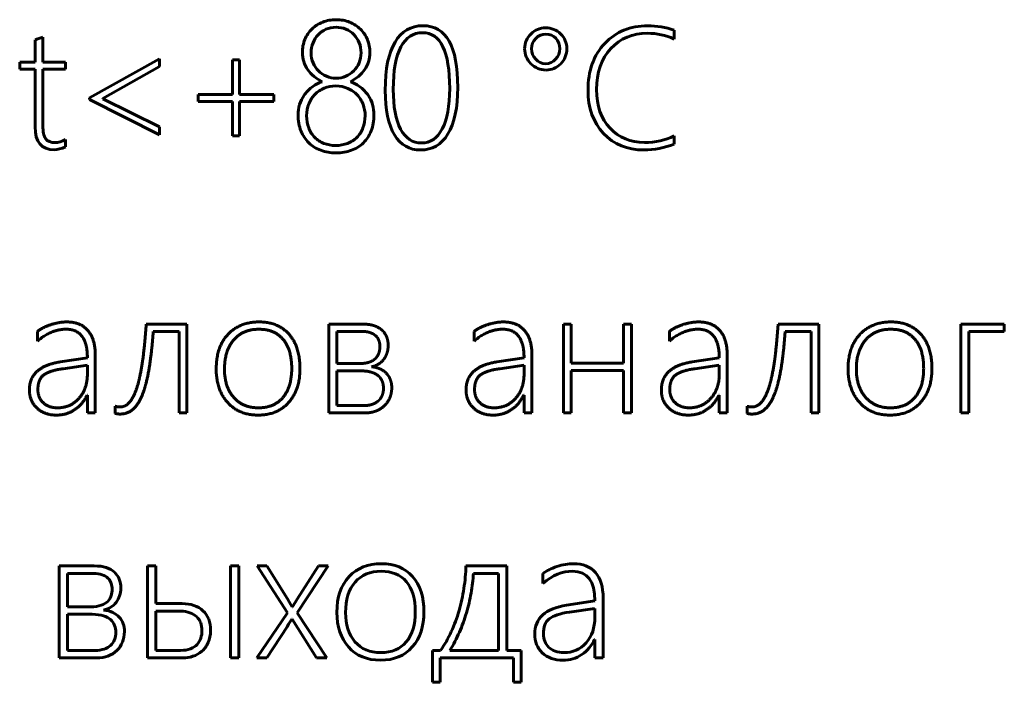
# Model space of a CAD drawing. Header units: millimetres. Extents: x -60 to 67, y -65 to 46.
# Tile 5 of 9: x 7 to 20, y -50 to -41. Entities that reach past the tile are written whole.
import ezdxf

# ---------------------------------------------------------------- set-up
doc = ezdxf.new("R2010")
doc.units = ezdxf.units.MM
doc.linetypes.add('K5LT_BASIC', pattern=[0])

msp = doc.modelspace()

# ---------------------------------------------------------------- linework, layer by layer
at = {"color": 150, "linetype": 'K5LT_BASIC', "lineweight": 60, "true_color": 0x0080ff}
for p, q in [((7.443, -41.675), (7.443, -41.341)), ((15.912, -41.365), (15.912, -41.246)), ((7.339, -41.376), (7.339, -41.675)), ((7.133, -41.675), (7.133, -41.769)), ((7.339, -41.675), (7.133, -41.675)), ((7.747, -41.675), (7.443, -41.675)), ((7.747, -41.769), (7.747, -41.675)), ((9.008, -41.629), (8.071, -42.154)), ((8.246, -42.161), (9.008, -41.734)), ((9.008, -41.734), (9.008, -41.629)), ((10.082, -41.645), (9.988, -41.645)), ((9.988, -41.645), (9.988, -42.108)), ((10.082, -42.108), (10.082, -41.645)), ((7.133, -41.769), (7.339, -41.769)), ((7.339, -41.769), (7.339, -42.543)), ((7.443, -42.528), (7.443, -41.769)), ((7.443, -41.769), (7.747, -41.769)), ((9.525, -42.108), (9.525, -42.202)), ((9.988, -42.108), (9.525, -42.108)), ((10.544, -42.108), (10.082, -42.108)), ((10.544, -42.202), (10.544, -42.108)), ((8.071, -42.154), (8.071, -42.174)), ((8.071, -42.174), (9.008, -42.648)), ((8.246, -42.165), (8.246, -42.161)), ((9.008, -42.541), (8.246, -42.165)), ((9.525, -42.202), (9.988, -42.202)), ((9.988, -42.202), (9.988, -42.665)), ((10.082, -42.665), (10.082, -42.202)), ((10.082, -42.202), (10.544, -42.202)), ((9.008, -42.648), (9.008, -42.541)), ((9.988, -42.665), (10.082, -42.665)), ((7.747, -42.81), (7.747, -42.713)), ((15.912, -42.773), (15.912, -42.665)), ((7.372, -45.285), (7.372, -45.414)), ((9.377, -45.187), (8.83, -45.187)), ((8.925, -45.285), (9.272, -45.285)), ((9.272, -45.285), (9.272, -46.377)), ((9.377, -46.377), (9.377, -45.187)), ((11.282, -45.187), (11.282, -46.378)), ((11.734, -45.187), (11.282, -45.187)), ((11.388, -45.285), (11.388, -45.716)), ((11.72, -45.285), (11.388, -45.285)), ((13.23, -45.285), (13.23, -45.414)), ((14.531, -45.187), (14.426, -45.187)), ((14.426, -45.187), (14.426, -46.378)), ((14.531, -45.711), (14.531, -45.187)), ((15.235, -45.187), (15.235, -45.711)), ((15.341, -45.187), (15.235, -45.187)), ((15.341, -46.378), (15.341, -45.187)), ((15.849, -45.285), (15.849, -45.414)), ((17.855, -45.187), (17.307, -45.187)), ((17.402, -45.285), (17.749, -45.285)), ((17.749, -45.285), (17.749, -46.377)), ((17.855, -46.377), (17.855, -45.187)), ((20.342, -45.187), (19.76, -45.187)), ((19.76, -45.187), (19.76, -46.378)), ((19.865, -45.285), (20.342, -45.285)), ((19.865, -46.378), (19.865, -45.285)), ((20.342, -45.285), (20.342, -45.187)), ((8.041, -45.639), (7.676, -45.694)), ((8.147, -46.378), (8.147, -45.603)), ((13.899, -45.639), (13.533, -45.694)), ((14.005, -46.378), (14.005, -45.603)), ((16.518, -45.639), (16.153, -45.694)), ((16.624, -46.378), (16.624, -45.603)), ((8.041, -45.737), (7.714, -45.785)), ((8.041, -45.853), (8.041, -45.737)), ((11.388, -45.716), (11.691, -45.716)), ((11.388, -45.814), (11.388, -46.28)), ((11.707, -45.814), (11.388, -45.814)), ((13.899, -45.737), (13.572, -45.785)), ((13.899, -45.853), (13.899, -45.737)), ((15.235, -45.711), (14.531, -45.711)), ((14.531, -46.378), (14.531, -45.809)), ((14.531, -45.809), (15.235, -45.809)), ((15.235, -45.809), (15.235, -46.378)), ((16.518, -45.737), (16.192, -45.785)), ((16.518, -45.853), (16.518, -45.737)), ((8.037, -46.139), (8.041, -46.139)), ((8.041, -46.139), (8.041, -46.378)), ((13.894, -46.139), (13.899, -46.139)), ((13.899, -46.139), (13.899, -46.378)), ((16.514, -46.139), (16.518, -46.139)), ((16.518, -46.139), (16.518, -46.378)), ((8.414, -46.289), (8.414, -46.384)), ((11.388, -46.28), (11.745, -46.28)), ((16.892, -46.289), (16.892, -46.384)), ((8.041, -46.378), (8.147, -46.378)), ((9.272, -46.377), (9.377, -46.377)), ((11.282, -46.378), (11.767, -46.378)), ((13.899, -46.378), (14.005, -46.378)), ((14.426, -46.378), (14.531, -46.378)), ((15.235, -46.378), (15.341, -46.378)), ((16.518, -46.378), (16.624, -46.378)), ((17.749, -46.377), (17.855, -46.377)), ((19.76, -46.378), (19.865, -46.378)), ((7.664, -48.429), (7.664, -49.663)), ((8.133, -48.429), (7.664, -48.429)), ((8.847, -48.429), (8.847, -49.663)), ((8.958, -48.429), (8.847, -48.429)), ((8.958, -48.935), (8.958, -48.429)), ((10.074, -48.429), (9.963, -48.429)), ((9.963, -48.429), (9.963, -49.663)), ((10.074, -49.663), (10.074, -48.429)), ((10.45, -48.429), (10.319, -48.429)), ((10.319, -48.429), (10.725, -49.06)), ((10.725, -48.871), (10.45, -48.429)), ((10.853, -49.058), (11.272, -48.429)), ((11.142, -48.429), (10.855, -48.876)), ((11.272, -48.429), (11.142, -48.429)), ((13.669, -48.429), (13.119, -48.429)), ((13.669, -49.562), (13.669, -48.429)), ((8.119, -48.53), (7.775, -48.53)), ((7.775, -48.53), (7.775, -48.977)), ((13.558, -48.53), (13.22, -48.53)), ((13.558, -49.562), (13.558, -48.53)), ((14.153, -48.53), (14.153, -48.664)), ((14.96, -49.663), (14.96, -48.861)), ((7.775, -48.977), (8.089, -48.977)), ((9.312, -48.935), (8.958, -48.935)), ((10.793, -48.977), (10.788, -48.977)), ((10.855, -48.876), (10.793, -48.977)), ((14.849, -48.898), (14.47, -48.955)), ((14.849, -48.999), (14.509, -49.048)), ((14.849, -49.12), (14.849, -48.999)), ((7.775, -49.078), (7.775, -49.562)), ((8.105, -49.078), (7.775, -49.078)), ((9.289, -49.036), (8.958, -49.036)), ((8.958, -49.036), (8.958, -49.562)), ((10.725, -49.06), (10.312, -49.663)), ((11.255, -49.663), (10.853, -49.058)), ((10.447, -49.663), (10.72, -49.244)), ((10.74, -49.211), (10.784, -49.142)), ((10.784, -49.142), (10.788, -49.142)), ((10.788, -49.142), (11.114, -49.663)), ((14.844, -49.416), (14.849, -49.416)), ((14.849, -49.416), (14.849, -49.663)), ((7.664, -49.663), (8.168, -49.663)), ((7.775, -49.562), (8.145, -49.562)), ((8.847, -49.663), (9.321, -49.663)), ((8.958, -49.562), (9.291, -49.562)), ((9.963, -49.663), (10.074, -49.663)), ((10.312, -49.663), (10.447, -49.663)), ((11.114, -49.663), (11.255, -49.663)), ((12.672, -49.562), (12.672, -49.989)), ((12.78, -49.562), (12.672, -49.562)), ((12.773, -49.989), (12.773, -49.663)), ((12.773, -49.663), (13.758, -49.663)), ((12.904, -49.562), (13.558, -49.562)), ((13.859, -49.562), (13.669, -49.562)), ((13.758, -49.663), (13.758, -49.989)), ((13.859, -49.989), (13.859, -49.562)), ((14.849, -49.663), (14.96, -49.663)), ((12.672, -49.989), (12.773, -49.989)), ((13.758, -49.989), (13.859, -49.989))]:
    msp.add_line(p, q, dxfattribs=at)
for points, degree in [([(11.198, -41.139), (11.142, -41.161), (11.094, -41.192), (11.054, -41.231)], 3), ([(11.378, -41.106), (11.313, -41.106), (11.254, -41.117), (11.198, -41.139)], 3), ([(11.377, -41.207), (11.327, -41.207), (11.282, -41.217), (11.241, -41.235)], 3), ([(11.509, -41.233), (11.468, -41.216), (11.424, -41.207), (11.377, -41.207)], 3), ([(11.559, -41.14), (11.503, -41.117), (11.443, -41.106), (11.378, -41.106)], 3), ([(11.703, -41.233), (11.663, -41.193), (11.615, -41.163), (11.559, -41.14)], 3), ([(12.544, -41.187), (12.381, -41.187), (12.255, -41.26), (12.168, -41.406)], 3), ([(13.009, -42.013), (13.009, -41.462), (12.854, -41.187), (12.544, -41.187)], 3), ([(15.557, -41.187), (15.325, -41.187), (15.134, -41.266), (14.983, -41.424)], 3), ([(15.912, -41.246), (15.799, -41.207), (15.68, -41.187), (15.557, -41.187)], 3), ([(7.443, -41.341), (7.426, -41.347), (7.409, -41.353), (7.391, -41.358)], 3), ([(11.054, -41.231), (11.014, -41.271), (10.982, -41.317), (10.959, -41.371)], 3), ([(11.136, -41.308), (11.106, -41.339), (11.084, -41.375), (11.068, -41.417)], 3), ([(11.241, -41.235), (11.2, -41.253), (11.165, -41.277), (11.136, -41.308)], 3), ([(11.615, -41.305), (11.585, -41.275), (11.55, -41.251), (11.509, -41.233)], 3), ([(11.687, -41.415), (11.669, -41.373), (11.645, -41.337), (11.615, -41.305)], 3), ([(11.797, -41.373), (11.775, -41.319), (11.743, -41.272), (11.703, -41.233)], 3), ([(12.536, -41.281), (12.412, -41.281), (12.316, -41.345), (12.247, -41.471)], 3), ([(12.901, -42.029), (12.901, -41.53), (12.779, -41.281), (12.536, -41.281)], 3), ([(13.99, -41.298), (13.935, -41.353), (13.907, -41.419), (13.907, -41.495)], 3), ([(14.188, -41.215), (14.111, -41.215), (14.045, -41.242), (13.99, -41.298)], 3), ([(14.193, -41.3), (14.139, -41.3), (14.094, -41.319), (14.056, -41.358)], 3), ([(14.39, -41.297), (14.334, -41.242), (14.267, -41.215), (14.188, -41.215)], 3), ([(14.325, -41.356), (14.289, -41.319), (14.245, -41.3), (14.193, -41.3)], 3), ([(14.473, -41.495), (14.473, -41.418), (14.445, -41.352), (14.39, -41.297)], 3), ([(15.062, -41.494), (15.188, -41.357), (15.353, -41.288), (15.555, -41.288)], 3), ([(15.555, -41.288), (15.68, -41.288), (15.799, -41.314), (15.912, -41.365)], 3), ([(7.391, -41.358), (7.373, -41.364), (7.356, -41.37), (7.339, -41.376)], 3), ([(10.959, -41.371), (10.936, -41.425), (10.925, -41.484), (10.925, -41.547)], 3), ([(11.068, -41.417), (11.052, -41.459), (11.043, -41.503), (11.043, -41.551)], 3), ([(11.712, -41.551), (11.712, -41.502), (11.704, -41.456), (11.687, -41.415)], 3), ([(11.831, -41.547), (11.831, -41.484), (11.82, -41.426), (11.797, -41.373)], 3), ([(12.168, -41.406), (12.08, -41.551), (12.036, -41.767), (12.036, -42.054)], 3), ([(12.247, -41.471), (12.178, -41.598), (12.144, -41.788), (12.144, -42.041)], 3), ([(14.056, -41.358), (14.018, -41.396), (13.999, -41.442), (13.999, -41.495)], 3), ([(14.379, -41.495), (14.379, -41.44), (14.361, -41.393), (14.325, -41.356)], 3), ([(14.983, -41.424), (14.832, -41.581), (14.757, -41.791), (14.757, -42.052)], 3), ([(10.925, -41.547), (10.925, -41.589), (10.931, -41.629), (10.943, -41.668)], 3), ([(11.043, -41.551), (11.043, -41.599), (11.052, -41.644), (11.069, -41.685)], 3), ([(11.686, -41.684), (11.703, -41.643), (11.712, -41.598), (11.712, -41.551)], 3), ([(11.812, -41.669), (11.825, -41.63), (11.831, -41.59), (11.831, -41.547)], 3), ([(13.907, -41.495), (13.907, -41.573), (13.935, -41.64), (13.992, -41.696)], 3), ([(14.323, -41.637), (14.36, -41.597), (14.379, -41.55), (14.379, -41.495)], 3), ([(14.391, -41.697), (14.446, -41.641), (14.473, -41.574), (14.473, -41.495)], 3), ([(14.872, -42.042), (14.872, -41.814), (14.935, -41.631), (15.062, -41.494)], 3), ([(10.943, -41.668), (10.956, -41.707), (10.974, -41.743), (10.997, -41.777)], 3), ([(11.069, -41.685), (11.087, -41.726), (11.11, -41.762), (11.14, -41.793)], 3), ([(11.614, -41.792), (11.644, -41.761), (11.668, -41.725), (11.686, -41.684)], 3), ([(11.759, -41.777), (11.782, -41.743), (11.8, -41.707), (11.812, -41.669)], 3), ([(13.992, -41.696), (14.048, -41.753), (14.115, -41.781), (14.193, -41.781)], 3), ([(14.188, -41.696), (14.24, -41.696), (14.285, -41.676), (14.323, -41.637)], 3), ([(14.193, -41.781), (14.27, -41.781), (14.336, -41.753), (14.391, -41.697)], 3), ([(10.997, -41.777), (11.021, -41.81), (11.049, -41.84), (11.082, -41.868)], 3), ([(11.082, -41.868), (11.114, -41.895), (11.151, -41.918), (11.191, -41.937)], 3), ([(11.14, -41.793), (11.171, -41.823), (11.206, -41.847), (11.247, -41.865)], 3), ([(11.247, -41.865), (11.287, -41.883), (11.331, -41.892), (11.377, -41.892)], 3), ([(11.377, -41.892), (11.423, -41.892), (11.466, -41.883), (11.507, -41.865)], 3), ([(11.507, -41.865), (11.548, -41.847), (11.584, -41.823), (11.614, -41.792)], 3), ([(11.569, -41.937), (11.609, -41.918), (11.645, -41.895), (11.677, -41.868)], 3), ([(11.677, -41.868), (11.71, -41.841), (11.737, -41.811), (11.759, -41.777)], 3), ([(11.373, -41.995), (11.317, -41.995), (11.266, -42.005), (11.218, -42.025)], 3), ([(11.536, -42.027), (11.487, -42.006), (11.433, -41.995), (11.373, -41.995)], 3), ([(10.948, -42.12), (10.921, -42.159), (10.901, -42.201), (10.888, -42.245)], 3), ([(11.093, -42.107), (11.058, -42.142), (11.031, -42.184), (11.011, -42.233)], 3), ([(11.218, -42.025), (11.17, -42.045), (11.128, -42.072), (11.093, -42.107)], 3), ([(11.66, -42.113), (11.626, -42.077), (11.584, -42.049), (11.536, -42.027)], 3), ([(11.739, -42.24), (11.721, -42.192), (11.694, -42.15), (11.66, -42.113)], 3), ([(11.866, -42.245), (11.853, -42.201), (11.833, -42.159), (11.807, -42.12)], 3), ([(12.036, -42.054), (12.036, -42.314), (12.077, -42.512), (12.161, -42.649)], 3), ([(12.802, -42.569), (12.868, -42.443), (12.901, -42.263), (12.901, -42.029)], 3), ([(12.878, -42.638), (12.965, -42.495), (13.009, -42.287), (13.009, -42.013)], 3), ([(14.757, -42.052), (14.757, -42.29), (14.826, -42.483), (14.965, -42.631)], 3), ([(10.888, -42.245), (10.875, -42.29), (10.868, -42.336), (10.868, -42.381)], 3), ([(11.011, -42.233), (10.991, -42.282), (10.982, -42.336), (10.982, -42.393)], 3), ([(11.767, -42.393), (11.767, -42.34), (11.758, -42.288), (11.739, -42.24)], 3), ([(11.885, -42.381), (11.885, -42.336), (11.879, -42.29), (11.866, -42.245)], 3), ([(10.868, -42.381), (10.868, -42.462), (10.881, -42.535), (10.906, -42.598)], 3), ([(10.982, -42.393), (10.982, -42.454), (10.991, -42.508), (11.01, -42.557)], 3), ([(11.738, -42.557), (11.757, -42.508), (11.767, -42.454), (11.767, -42.393)], 3), ([(11.848, -42.597), (11.873, -42.534), (11.885, -42.462), (11.885, -42.381)], 3), ([(7.481, -42.701), (7.456, -42.665), (7.443, -42.608), (7.443, -42.528)], 3), ([(7.339, -42.543), (7.339, -42.747), (7.425, -42.849), (7.595, -42.849)], 3), ([(10.906, -42.598), (10.931, -42.661), (10.967, -42.714), (11.012, -42.758)], 3), ([(11.01, -42.557), (11.03, -42.606), (11.056, -42.649), (11.091, -42.684)], 3), ([(11.656, -42.684), (11.692, -42.649), (11.719, -42.606), (11.738, -42.557)], 3), ([(11.743, -42.757), (11.788, -42.713), (11.823, -42.66), (11.848, -42.597)], 3), ([(12.161, -42.649), (12.245, -42.785), (12.361, -42.853), (12.509, -42.853)], 3), ([(12.509, -42.853), (12.667, -42.853), (12.79, -42.782), (12.878, -42.638)], 3), ([(12.524, -42.759), (12.642, -42.759), (12.735, -42.696), (12.802, -42.569)], 3), ([(14.965, -42.631), (15.104, -42.779), (15.284, -42.853), (15.504, -42.853)], 3), ([(7.608, -42.754), (7.548, -42.754), (7.506, -42.737), (7.481, -42.701)], 3), ([(7.747, -42.713), (7.697, -42.74), (7.651, -42.754), (7.608, -42.754)], 3), ([(11.012, -42.758), (11.056, -42.801), (11.11, -42.834), (11.172, -42.857)], 3), ([(11.091, -42.684), (11.125, -42.719), (11.166, -42.746), (11.214, -42.764)], 3), ([(11.214, -42.764), (11.262, -42.783), (11.315, -42.793), (11.373, -42.793)], 3), ([(11.373, -42.793), (11.43, -42.793), (11.483, -42.783), (11.531, -42.764)], 3), ([(11.531, -42.764), (11.58, -42.746), (11.621, -42.719), (11.656, -42.684)], 3), ([(11.583, -42.857), (11.645, -42.834), (11.699, -42.801), (11.743, -42.757)], 3), ([(15.504, -42.853), (15.646, -42.853), (15.782, -42.826), (15.912, -42.773)], 3), ([(15.912, -42.665), (15.794, -42.723), (15.662, -42.752), (15.513, -42.752)], 3), ([(7.595, -42.849), (7.642, -42.849), (7.693, -42.836), (7.747, -42.81)], 3), ([(11.172, -42.857), (11.234, -42.88), (11.302, -42.892), (11.376, -42.892)], 3), ([(11.376, -42.892), (11.452, -42.892), (11.521, -42.88), (11.583, -42.857)], 3), ([(7.764, -45.158), (7.664, -45.158), (7.551, -45.195)], 2), ([(8.047, -45.272), (7.947, -45.158), (7.764, -45.158)], 2), ([(10.345, -45.158), (10.086, -45.158), (9.927, -45.325)], 2), ([(10.746, -45.324), (10.599, -45.158), (10.345, -45.158)], 2), ([(13.621, -45.158), (13.522, -45.158), (13.409, -45.195)], 2), ([(13.905, -45.272), (13.804, -45.158), (13.621, -45.158)], 2), ([(16.241, -45.158), (16.141, -45.158), (16.028, -45.195)], 2), ([(16.524, -45.272), (16.424, -45.158), (16.241, -45.158)], 2), ([(18.822, -45.158), (18.563, -45.158), (18.405, -45.325)], 2), ([(19.223, -45.324), (19.076, -45.158), (18.822, -45.158)], 2), ([(7.551, -45.195), (7.438, -45.232), (7.372, -45.285)], 2), ([(7.372, -45.414), (7.557, -45.256), (7.754, -45.256)], 2), ([(7.754, -45.256), (8.041, -45.256), (8.041, -45.639)], 2), ([(8.147, -45.603), (8.147, -45.386), (8.047, -45.272)], 2), ([(8.83, -45.187), (8.812, -45.455), (8.784, -45.663)], 2), ([(8.873, -45.756), (8.905, -45.55), (8.925, -45.285)], 2), ([(10.34, -45.256), (10.13, -45.256), (10.005, -45.398)], 2), ([(10.667, -45.392), (10.551, -45.256), (10.34, -45.256)], 2), ([(11.836, -45.302), (11.789, -45.285), (11.72, -45.285)], 2), ([(11.888, -45.209), (11.823, -45.187), (11.734, -45.187)], 2), ([(11.912, -45.346), (11.882, -45.319), (11.836, -45.302)], 2), ([(11.994, -45.27), (11.952, -45.231), (11.888, -45.209)], 2), ([(12.056, -45.36), (12.036, -45.308), (11.994, -45.27)], 2), ([(13.409, -45.195), (13.296, -45.232), (13.23, -45.285)], 2), ([(13.23, -45.414), (13.415, -45.256), (13.611, -45.256)], 2), ([(13.611, -45.256), (13.899, -45.256), (13.899, -45.639)], 2), ([(14.005, -45.603), (14.005, -45.386), (13.905, -45.272)], 2), ([(16.028, -45.195), (15.915, -45.232), (15.849, -45.285)], 2), ([(15.849, -45.414), (16.035, -45.256), (16.231, -45.256)], 2), ([(16.231, -45.256), (16.518, -45.256), (16.518, -45.639)], 2), ([(16.624, -45.603), (16.624, -45.386), (16.524, -45.272)], 2), ([(17.307, -45.187), (17.29, -45.455), (17.261, -45.663)], 2), ([(17.351, -45.756), (17.383, -45.55), (17.402, -45.285)], 2), ([(18.817, -45.256), (18.607, -45.256), (18.482, -45.398)], 2), ([(19.144, -45.392), (19.029, -45.256), (18.817, -45.256)], 2), ([(9.927, -45.325), (9.769, -45.493), (9.769, -45.789)], 2), ([(10.005, -45.398), (9.88, -45.539), (9.88, -45.792)], 2), ([(10.782, -45.782), (10.782, -45.528), (10.667, -45.392)], 2), ([(10.893, -45.785), (10.893, -45.49), (10.746, -45.324)], 2), ([(11.953, -45.412), (11.941, -45.374), (11.912, -45.346)], 2), ([(11.965, -45.489), (11.965, -45.449), (11.953, -45.412)], 2), ([(12.076, -45.473), (12.076, -45.413), (12.056, -45.36)], 2), ([(18.405, -45.325), (18.246, -45.493), (18.246, -45.789)], 2), ([(18.482, -45.398), (18.357, -45.539), (18.357, -45.792)], 2), ([(19.26, -45.782), (19.26, -45.528), (19.144, -45.392)], 2), ([(19.371, -45.785), (19.371, -45.49), (19.223, -45.324)], 2), ([(11.952, -45.573), (11.965, -45.532), (11.965, -45.489)], 2), ([(12.06, -45.575), (12.076, -45.528), (12.076, -45.473)], 2), ([(7.676, -45.694), (7.263, -45.759), (7.263, -46.071)], 2), ([(8.784, -45.663), (8.755, -45.87), (8.714, -46.012)], 2), ([(11.691, -45.716), (11.77, -45.716), (11.823, -45.697)], 2), ([(11.823, -45.697), (11.875, -45.678), (11.907, -45.646)], 2), ([(11.907, -45.646), (11.938, -45.614), (11.952, -45.573)], 2), ([(11.947, -45.723), (11.988, -45.698), (12.016, -45.66)], 2), ([(12.016, -45.66), (12.045, -45.622), (12.06, -45.575)], 2), ([(13.533, -45.694), (13.121, -45.759), (13.121, -46.071)], 2), ([(16.153, -45.694), (15.741, -45.759), (15.741, -46.071)], 2), ([(17.261, -45.663), (17.233, -45.87), (17.191, -46.012)], 2), ([(7.714, -45.785), (7.528, -45.812), (7.452, -45.871)], 2), ([(8.79, -46.104), (8.841, -45.962), (8.873, -45.756)], 2), ([(9.769, -45.789), (9.769, -46.064), (9.92, -46.235)], 2), ([(9.88, -45.792), (9.88, -46.025), (10.002, -46.167)], 2), ([(10.666, -46.169), (10.782, -46.03), (10.782, -45.782)], 2), ([(10.743, -46.235), (10.893, -46.063), (10.893, -45.785)], 2), ([(11.852, -45.833), (11.793, -45.814), (11.707, -45.814)], 2), ([(11.946, -45.883), (11.91, -45.851), (11.852, -45.833)], 2), ([(11.854, -45.759), (11.905, -45.749), (11.947, -45.723)], 2), ([(11.971, -45.79), (11.92, -45.766), (11.854, -45.759)], 2), ([(12.055, -45.85), (12.022, -45.814), (11.971, -45.79)], 2), ([(13.572, -45.785), (13.386, -45.812), (13.31, -45.871)], 2), ([(16.192, -45.785), (16.005, -45.812), (15.93, -45.871)], 2), ([(17.267, -46.104), (17.319, -45.962), (17.351, -45.756)], 2), ([(18.246, -45.789), (18.246, -46.064), (18.398, -46.235)], 2), ([(18.357, -45.792), (18.357, -46.025), (18.479, -46.167)], 2), ([(19.143, -46.169), (19.26, -46.03), (19.26, -45.782)], 2), ([(19.22, -46.235), (19.371, -46.063), (19.371, -45.785)], 2), ([(7.452, -45.871), (7.377, -45.931), (7.377, -46.066)], 2), ([(7.928, -46.182), (8.041, -46.054), (8.041, -45.853)], 2), ([(11.997, -45.956), (11.981, -45.914), (11.946, -45.883)], 2), ([(12.013, -46.046), (12.013, -45.999), (11.997, -45.956)], 2), ([(12.106, -45.935), (12.089, -45.887), (12.055, -45.85)], 2), ([(12.124, -46.037), (12.124, -45.982), (12.106, -45.935)], 2), ([(13.31, -45.871), (13.235, -45.931), (13.235, -46.066)], 2), ([(13.786, -46.182), (13.899, -46.054), (13.899, -45.853)], 2), ([(15.93, -45.871), (15.854, -45.931), (15.854, -46.066)], 2), ([(16.405, -46.182), (16.518, -46.054), (16.518, -45.853)], 2), ([(7.263, -46.071), (7.263, -46.216), (7.362, -46.311)], 2), ([(7.377, -46.066), (7.377, -46.172), (7.447, -46.24)], 2), ([(8.714, -46.012), (8.672, -46.153), (8.614, -46.226)], 2), ([(11.996, -46.142), (12.013, -46.099), (12.013, -46.046)], 2), ([(12.098, -46.175), (12.124, -46.113), (12.124, -46.037)], 2), ([(13.121, -46.071), (13.121, -46.216), (13.22, -46.311)], 2), ([(13.235, -46.066), (13.235, -46.172), (13.305, -46.24)], 2), ([(15.741, -46.071), (15.741, -46.216), (15.839, -46.311)], 2), ([(15.854, -46.066), (15.854, -46.172), (15.925, -46.24)], 2), ([(17.191, -46.012), (17.149, -46.153), (17.091, -46.226)], 2), ([(7.643, -46.309), (7.814, -46.309), (7.928, -46.182)], 2), ([(7.871, -46.334), (7.98, -46.261), (8.037, -46.139)], 2), ([(8.614, -46.226), (8.556, -46.298), (8.478, -46.298)], 2), ([(8.663, -46.32), (8.738, -46.246), (8.79, -46.104)], 2), ([(10.002, -46.167), (10.124, -46.309), (10.335, -46.309)], 2), ([(10.335, -46.309), (10.55, -46.309), (10.666, -46.169)], 2), ([(11.861, -46.263), (11.911, -46.246), (11.945, -46.215)], 2), ([(11.945, -46.215), (11.979, -46.184), (11.996, -46.142)], 2), ([(12.024, -46.282), (12.072, -46.237), (12.098, -46.175)], 2), ([(13.5, -46.309), (13.672, -46.309), (13.786, -46.182)], 2), ([(13.729, -46.334), (13.838, -46.261), (13.894, -46.139)], 2), ([(16.12, -46.309), (16.291, -46.309), (16.405, -46.182)], 2), ([(16.348, -46.334), (16.457, -46.261), (16.514, -46.139)], 2), ([(17.091, -46.226), (17.033, -46.298), (16.955, -46.298)], 2), ([(17.14, -46.32), (17.215, -46.246), (17.267, -46.104)], 2), ([(18.479, -46.167), (18.601, -46.309), (18.813, -46.309)], 2), ([(18.813, -46.309), (19.027, -46.309), (19.143, -46.169)], 2), ([(7.362, -46.311), (7.461, -46.407), (7.63, -46.407)], 2), ([(7.447, -46.24), (7.517, -46.309), (7.643, -46.309)], 2), ([(7.63, -46.407), (7.763, -46.407), (7.871, -46.334)], 2), ([(8.444, -46.295), (8.424, -46.292), (8.414, -46.289)], 2), ([(8.478, -46.298), (8.465, -46.298), (8.444, -46.295)], 2), ([(8.48, -46.393), (8.587, -46.393), (8.663, -46.32)], 2), ([(9.92, -46.235), (10.072, -46.407), (10.332, -46.407)], 2), ([(10.332, -46.407), (10.593, -46.407), (10.743, -46.235)], 2), ([(11.745, -46.28), (11.811, -46.28), (11.861, -46.263)], 2), ([(11.767, -46.378), (11.845, -46.378), (11.911, -46.353)], 2), ([(11.911, -46.353), (11.976, -46.328), (12.024, -46.282)], 2), ([(13.22, -46.311), (13.319, -46.407), (13.488, -46.407)], 2), ([(13.305, -46.24), (13.375, -46.309), (13.5, -46.309)], 2), ([(13.488, -46.407), (13.62, -46.407), (13.729, -46.334)], 2), ([(15.839, -46.311), (15.938, -46.407), (16.107, -46.407)], 2), ([(15.925, -46.24), (15.995, -46.309), (16.12, -46.309)], 2), ([(16.107, -46.407), (16.24, -46.407), (16.348, -46.334)], 2), ([(16.922, -46.295), (16.901, -46.292), (16.892, -46.289)], 2), ([(16.955, -46.298), (16.943, -46.298), (16.922, -46.295)], 2), ([(16.958, -46.393), (17.065, -46.393), (17.14, -46.32)], 2), ([(18.398, -46.235), (18.549, -46.407), (18.809, -46.407)], 2), ([(18.809, -46.407), (19.07, -46.407), (19.22, -46.235)], 2), ([(8.414, -46.384), (8.427, -46.388), (8.445, -46.391)], 2), ([(8.445, -46.391), (8.463, -46.393), (8.48, -46.393)], 2), ([(16.892, -46.384), (16.904, -46.388), (16.922, -46.391)], 2), ([(16.922, -46.391), (16.94, -46.393), (16.958, -46.393)], 2), ([(8.293, -48.452), (8.248, -48.436), (8.195, -48.429), (8.133, -48.429)], 3), ([(8.403, -48.514), (8.375, -48.488), (8.338, -48.467), (8.293, -48.452)], 3), ([(11.986, -48.399), (11.806, -48.399), (11.662, -48.457), (11.552, -48.573)], 3), ([(12.403, -48.571), (12.3, -48.457), (12.161, -48.399), (11.986, -48.399)], 3), ([(13.119, -48.429), (13.116, -48.529), (13.108, -48.63), (13.092, -48.731)], 3), ([(14.339, -48.438), (14.261, -48.463), (14.199, -48.494), (14.153, -48.53)], 3), ([(14.561, -48.399), (14.492, -48.399), (14.418, -48.412), (14.339, -48.438)], 3), ([(14.856, -48.517), (14.786, -48.439), (14.688, -48.399), (14.561, -48.399)], 3), ([(8.239, -48.547), (8.207, -48.536), (8.167, -48.53), (8.119, -48.53)], 3), ([(8.317, -48.594), (8.298, -48.574), (8.271, -48.559), (8.239, -48.547)], 3), ([(8.36, -48.661), (8.352, -48.636), (8.338, -48.613), (8.317, -48.594)], 3), ([(8.468, -48.608), (8.454, -48.572), (8.432, -48.541), (8.403, -48.514)], 3), ([(8.489, -48.725), (8.489, -48.683), (8.482, -48.644), (8.468, -48.608)], 3), ([(11.552, -48.573), (11.442, -48.688), (11.388, -48.848), (11.388, -49.053)], 3), ([(11.981, -48.5), (11.835, -48.5), (11.719, -48.549), (11.633, -48.647)], 3), ([(12.32, -48.641), (12.24, -48.547), (12.127, -48.5), (11.981, -48.5)], 3), ([(12.556, -49.048), (12.556, -48.845), (12.505, -48.686), (12.403, -48.571)], 3), ([(14.153, -48.664), (14.282, -48.555), (14.414, -48.5), (14.55, -48.5)], 3), ([(14.55, -48.5), (14.75, -48.5), (14.849, -48.633), (14.849, -48.898)], 3), ([(14.96, -48.861), (14.96, -48.711), (14.925, -48.596), (14.856, -48.517)], 3), ([(8.373, -48.742), (8.373, -48.714), (8.369, -48.687), (8.36, -48.661)], 3), ([(8.473, -48.83), (8.484, -48.798), (8.489, -48.763), (8.489, -48.725)], 3), ([(11.633, -48.647), (11.547, -48.745), (11.504, -48.881), (11.504, -49.055)], 3), ([(12.44, -49.046), (12.44, -48.87), (12.4, -48.735), (12.32, -48.641)], 3), ([(13.092, -48.731), (13.077, -48.832), (13.055, -48.932), (13.027, -49.029)], 3), ([(8.313, -48.904), (8.334, -48.882), (8.35, -48.857), (8.359, -48.829)], 3), ([(8.359, -48.829), (8.368, -48.801), (8.373, -48.771), (8.373, -48.742)], 3), ([(8.427, -48.918), (8.447, -48.892), (8.462, -48.863), (8.473, -48.83)], 3), ([(10.788, -48.977), (10.781, -48.964), (10.76, -48.928), (10.725, -48.871)], 3), ([(8.089, -48.977), (8.143, -48.977), (8.189, -48.97), (8.225, -48.957)], 3), ([(8.225, -48.957), (8.262, -48.944), (8.291, -48.926), (8.313, -48.904)], 3), ([(8.259, -49.021), (8.294, -49.014), (8.326, -49.002), (8.354, -48.984)], 3), ([(8.354, -48.984), (8.383, -48.967), (8.407, -48.944), (8.427, -48.918)], 3), ([(9.471, -48.959), (9.423, -48.943), (9.37, -48.935), (9.312, -48.935)], 3), ([(14.47, -48.955), (14.185, -48.999), (14.042, -49.13), (14.042, -49.345)], 3), ([(8.256, -49.097), (8.215, -49.085), (8.165, -49.078), (8.105, -49.078)], 3), ([(8.353, -49.149), (8.328, -49.127), (8.296, -49.11), (8.256, -49.097)], 3), ([(8.38, -49.053), (8.345, -49.037), (8.305, -49.026), (8.259, -49.021)], 3), ([(8.467, -49.116), (8.444, -49.091), (8.415, -49.07), (8.38, -49.053)], 3), ([(9.416, -49.056), (9.38, -49.043), (9.338, -49.036), (9.289, -49.036)], 3), ([(9.507, -49.11), (9.483, -49.088), (9.452, -49.069), (9.416, -49.056)], 3), ([(9.561, -49.192), (9.549, -49.16), (9.531, -49.133), (9.507, -49.11)], 3), ([(11.388, -49.053), (11.388, -49.243), (11.44, -49.397), (11.545, -49.515)], 3), ([(11.504, -49.055), (11.504, -49.217), (11.546, -49.347), (11.63, -49.445)], 3), ([(12.319, -49.447), (12.399, -49.351), (12.44, -49.217), (12.44, -49.046)], 3), ([(12.4, -49.515), (12.504, -49.396), (12.556, -49.24), (12.556, -49.048)], 3), ([(13.027, -49.029), (12.999, -49.126), (12.964, -49.22), (12.923, -49.31)], 3), ([(13.125, -49.059), (13.099, -49.148), (13.068, -49.234), (13.031, -49.319)], 3), ([(14.509, -49.048), (14.38, -49.067), (14.289, -49.097), (14.236, -49.138)], 3), ([(14.731, -49.46), (14.81, -49.372), (14.849, -49.258), (14.849, -49.12)], 3), ([(8.406, -49.226), (8.395, -49.197), (8.377, -49.171), (8.353, -49.149)], 3), ([(8.422, -49.319), (8.422, -49.286), (8.417, -49.255), (8.406, -49.226)], 3), ([(9.578, -49.293), (9.578, -49.257), (9.572, -49.223), (9.561, -49.192)], 3), ([(9.694, -49.293), (9.694, -49.237), (9.685, -49.187), (9.668, -49.142)], 3), ([(10.72, -49.244), (10.728, -49.232), (10.734, -49.221), (10.74, -49.211)], 3), ([(14.236, -49.138), (14.184, -49.18), (14.158, -49.247), (14.158, -49.34)], 3), ([(8.405, -49.418), (8.417, -49.389), (8.422, -49.355), (8.422, -49.319)], 3), ([(8.511, -49.453), (8.529, -49.41), (8.538, -49.362), (8.538, -49.31)], 3), ([(9.512, -49.483), (9.535, -49.458), (9.552, -49.43), (9.562, -49.397)], 3), ([(9.562, -49.397), (9.573, -49.365), (9.578, -49.33), (9.578, -49.293)], 3), ([(9.661, -49.457), (9.683, -49.411), (9.694, -49.356), (9.694, -49.293)], 3), ([(12.923, -49.31), (12.882, -49.4), (12.834, -49.484), (12.78, -49.562)], 3), ([(13.031, -49.319), (12.994, -49.404), (12.952, -49.485), (12.904, -49.562)], 3), ([(14.042, -49.345), (14.042, -49.445), (14.076, -49.528), (14.144, -49.594)], 3), ([(14.158, -49.34), (14.158, -49.413), (14.182, -49.473), (14.231, -49.521)], 3), ([(8.266, -49.544), (8.3, -49.533), (8.329, -49.516), (8.352, -49.495)], 3), ([(8.352, -49.495), (8.376, -49.474), (8.393, -49.448), (8.405, -49.418)], 3), ([(8.435, -49.565), (8.468, -49.533), (8.493, -49.496), (8.511, -49.453)], 3), ([(9.424, -49.541), (9.46, -49.527), (9.489, -49.508), (9.512, -49.483)], 3), ([(9.576, -49.573), (9.611, -49.542), (9.64, -49.504), (9.661, -49.457)], 3), ([(11.545, -49.515), (11.65, -49.634), (11.792, -49.693), (11.972, -49.693)], 3), ([(11.63, -49.445), (11.714, -49.543), (11.83, -49.592), (11.976, -49.592)], 3), ([(11.972, -49.693), (12.153, -49.693), (12.296, -49.634), (12.4, -49.515)], 3), ([(11.976, -49.592), (12.124, -49.592), (12.239, -49.544), (12.319, -49.447)], 3), ([(14.231, -49.521), (14.28, -49.568), (14.347, -49.592), (14.434, -49.592)], 3), ([(14.434, -49.592), (14.553, -49.592), (14.652, -49.548), (14.731, -49.46)], 3), ([(14.673, -49.618), (14.748, -49.567), (14.805, -49.5), (14.844, -49.416)], 3), ([(8.145, -49.562), (8.191, -49.562), (8.231, -49.556), (8.266, -49.544)], 3), ([(8.168, -49.663), (8.222, -49.663), (8.272, -49.655), (8.317, -49.637)], 3), ([(8.317, -49.637), (8.363, -49.62), (8.402, -49.596), (8.435, -49.565)], 3), ([(9.291, -49.562), (9.343, -49.562), (9.387, -49.555), (9.424, -49.541)], 3), ([(9.321, -49.663), (9.367, -49.663), (9.412, -49.656), (9.457, -49.641)], 3), ([(9.457, -49.641), (9.501, -49.626), (9.541, -49.603), (9.576, -49.573)], 3), ([(14.144, -49.594), (14.213, -49.66), (14.305, -49.693), (14.422, -49.693)], 3), ([(14.422, -49.693), (14.514, -49.693), (14.597, -49.668), (14.673, -49.618)], 3)]:
    msp.add_open_spline(points, degree=degree, dxfattribs=at)
for points in [[(13.999, -41.495), (13.999, -41.55), (14.018, -41.597), (14.092, -41.676), (14.136, -41.696), (14.188, -41.696)], [(11.191, -41.937), (11.137, -41.957), (11.089, -41.982), (11.009, -42.045), (10.975, -42.08), (10.948, -42.12)], [(11.807, -42.12), (11.78, -42.08), (11.747, -42.045), (11.668, -41.982), (11.622, -41.957), (11.569, -41.937)], [(12.144, -42.041), (12.144, -42.272), (12.177, -42.449), (12.309, -42.697), (12.402, -42.759), (12.524, -42.759)], [(15.513, -42.752), (15.328, -42.752), (15.174, -42.688), (14.933, -42.434), (14.872, -42.261), (14.872, -42.042)], [(13.22, -48.53), (13.213, -48.616), (13.203, -48.704), (13.172, -48.882), (13.152, -48.971), (13.125, -49.059)], [(9.668, -49.142), (9.65, -49.098), (9.624, -49.06), (9.559, -48.999), (9.518, -48.975), (9.471, -48.959)], [(8.538, -49.31), (8.538, -49.272), (8.532, -49.237), (8.508, -49.171), (8.491, -49.141), (8.467, -49.116)]]:
    msp.add_open_spline(points, degree=3, knots=[0, 0, 0, 0, 1.5, 1.5, 3, 3, 3, 3], dxfattribs=at)

doc.saveas('drawing.dxf')
